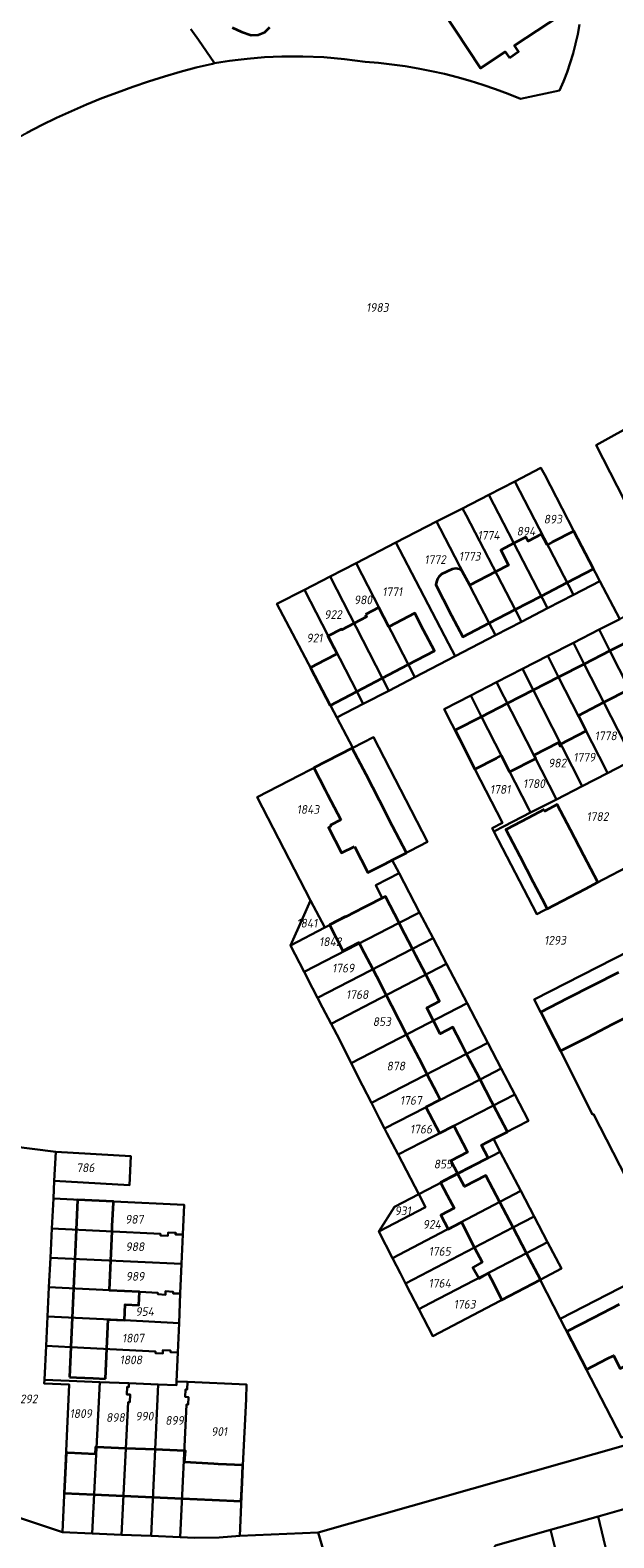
# Model space of a CAD drawing. Extents: x 177930 to 190767, y 381068 to 392034.
# Tile 136 of 256: x 182803 to 182923, y 386280 to 386591. Entities that reach past the tile are written whole.
import ezdxf
from ezdxf.enums import TextEntityAlignment as Align

# ---------------------------------------------------------------- set-up
doc = ezdxf.new("R2010")
doc.units = 0
for name, color, linetype, lineweight in [('B-XX-KG-GRENS_PERCEEL-GV', 150, 'Continuous', 25), ('B-XX-KG-GRENS_PERCEEL-S', 150, 'Continuous', 25), ('B-XX-OG-BEBOUWING-G', 7, 'Continuous', 35)]:
    doc.layers.add(name, color=color, linetype=linetype, lineweight=lineweight)
doc.styles.add('NLCS-ISO', font='NLCS-ISO.ttf', dxfattribs={"height": 1.8})

# ---------------------------------------------------------------- blocks, each defined once
blk = doc.blocks.new('SKG-PERCEELNUMMER-SO')
at = {"layer": 'DefPoints'}
blk.add_point((0, 0), dxfattribs=at)
at = {"style": 'NLCS-ISO', "oblique": 10, "flags": 1}
blk.add_attdef('GEMEENTECODE', text='', height=1.8, dxfattribs=at).set_placement((-0.5, 2.55), align=Align.MIDDLE_RIGHT)
blk.add_attdef('SECTIE', text='', height=1.8, dxfattribs=at).set_placement((0.5, 2.5), align=Align.MIDDLE_LEFT)
at = {"style": 'NLCS-ISO', "oblique": 10}
blk.add_attdef('PERCEELNUMMER', text='', height=1.8, dxfattribs=at).set_placement((0, 0), align=Align.MIDDLE_CENTER)

msp = doc.modelspace()

# ---------------------------------------------------------------- linework, layer by layer
at = {"layer": 'B-XX-KG-GRENS_PERCEEL-GV'}
for points in [[(182768.46, 386605.58), (182781.52, 386586.24), (182792.928, 386567.712), (182793.152, 386567.819), (182796.081, 386566.473), (182799.053, 386568.146), (182802.059, 386569.757), (182805.098, 386571.305), (182808.169, 386572.789), (182811.271, 386574.208), (182814.401, 386575.562), (182817.559, 386576.851), (182820.743, 386578.073), (182823.951, 386579.229), (182827.184, 386580.317), (182830.438, 386581.337), (182833.713, 386582.29), (182837.007, 386583.173), (182840.319, 386583.988), (182840.781, 386584.067), (182837.448, 386588.887), (182835.902, 386591.122)], [(182916.029, 386592.074), (182915.649, 386590.067), (182915.198, 386588.075), (182914.676, 386586.1), (182914.085, 386584.145), (182913.424, 386582.213), (182912.695, 386580.305), (182911.898, 386578.424), (182903.818, 386576.726), (182901.269, 386577.763), (182898.692, 386578.73), (182896.089, 386579.624), (182893.462, 386580.447), (182890.814, 386581.196), (182888.146, 386581.871), (182885.46, 386582.473), (182882.759, 386582.999), (182880.044, 386583.451), (182877.318, 386583.827), (182874.582, 386584.128), (182871.839, 386584.353), (182867.568, 386584.926), (182863.276, 386585.305), (182858.97, 386585.486), (182854.662, 386585.471), (182851.057, 386585.306), (182847.462, 386585.004), (182845.668, 386584.801), (182843.88, 386584.564), (182842.096, 386584.292), (182840.781, 386584.067), (182840.319, 386583.988), (182837.007, 386583.173), (182833.713, 386582.29), (182830.438, 386581.337), (182827.184, 386580.317), (182823.951, 386579.229), (182820.743, 386578.073), (182817.559, 386576.851), (182814.401, 386575.562), (182811.271, 386574.208), (182808.169, 386572.789), (182805.098, 386571.305), (182802.059, 386569.757)], [(182835.902, 386591.122), (182837.448, 386588.887), (182840.781, 386584.067), (182842.096, 386584.292), (182843.88, 386584.564), (182845.668, 386584.801), (182847.462, 386585.004), (182851.057, 386585.306), (182854.662, 386585.471), (182858.97, 386585.486), (182863.276, 386585.305), (182867.568, 386584.926), (182871.839, 386584.353), (182874.582, 386584.128), (182877.318, 386583.827), (182880.044, 386583.451), (182882.759, 386582.999), (182885.46, 386582.473), (182888.146, 386581.871), (182890.814, 386581.196), (182893.462, 386580.447), (182896.089, 386579.624), (182898.692, 386578.73), (182901.269, 386577.763), (182903.818, 386576.726), (182911.898, 386578.424), (182912.695, 386580.305), (182913.424, 386582.213), (182914.085, 386584.145), (182914.676, 386586.1), (182915.198, 386588.075), (182915.649, 386590.067), (182916.029, 386592.074)], [(182930.985, 386482.747), (182919.44, 386505.34), (182928.25, 386510.17)], [(182924.654, 386300.654), (182912.029, 386325.095), (182907.861, 386333.164), (182885.747, 386321.576), (182882.86, 386327.124), (182881.14, 386330.43), (182880.132, 386332.43), (182879.12, 386334.44), (182877.457, 386337.637), (182874.61, 386343.112), (182877.864, 386348.22), (182882.862, 386350.821), (182878.608, 386358.987), (182876.31, 386363.4), (182875.807, 386364.4), (182874.8, 386366.4), (182873.104, 386369.662), (182871.26, 386373.21), (182868.925, 386377.856), (182866.49, 386382.7), (182864.777, 386385.987), (182863.02, 386389.36), (182862.003, 386391.349), (182860.99, 386393.33), (182859.251, 386396.669), (182856.4, 386402.14), (182858.978, 386407.826), (182860.579, 386411.393), (182849.523, 386432.725), (182869.24, 386442.881), (182865.961, 386449.111), (182853.608, 386472.576), (182859.276, 386475.494), (182864.618, 386478.244), (182869.933, 386480.98), (182878.16, 386485.215), (182886.545, 386489.531), (182891.871, 386492.273), (182897.292, 386495.063), (182902.679, 386497.836), (182908.059, 386500.606), (182908.82, 386499.22), (182910.05, 386496.9), (182914.84, 386487.58), (182920.21, 386477.265), (182924.281, 386469.446)], [(182928.788, 386419.865), (182907.213, 386408.6), (182898.361, 386425.639), (182898.015, 386426.305), (182900.11, 386427.401), (182894.45, 386438.49), (182888.094, 386450.877), (182893.58, 386453.692), (182898.871, 386456.407), (182904.213, 386459.148), (182909.458, 386461.839), (182914.734, 386464.546), (182920.029, 386467.264), (182924.281, 386469.446), (182920.21, 386477.265), (182914.732, 386474.422), (182909.434, 386471.672), (182904.029, 386468.867), (182898.703, 386466.103), (182890.35, 386461.769), (182882.039, 386457.456), (182876.664, 386454.666), (182871.393, 386451.93), (182865.961, 386449.111), (182869.24, 386442.881), (182873.524, 386445.088), (182884.673, 386423.481), (182877.399, 386419.728), (182878.791, 386417.064), (182883.032, 386408.948), (182885.812, 386403.628), (182888.581, 386398.328), (182892.826, 386390.204), (182897.098, 386382.028), (182899.86, 386376.742), (182902.643, 386371.416), (182905.481, 386365.983), (182898.279, 386362.222), (182899.669, 386359.567), (182903.878, 386351.527), (182906.642, 386346.247), (182909.428, 386340.926), (182912.279, 386335.479), (182907.861, 386333.164), (182912.029, 386325.095), (182938.845, 386338.913)], [(182928.391, 386348.855), (182918.893, 386367.35), (182918.707, 386367.254), (182912.09, 386380.37), (182906.674, 386390.991), (182949.292, 386412.75)], [(182795.557, 386285.757), (182809.446, 386281.111), (182810.786, 386311.556), (182805.654, 386311.793), (182805.692, 386312.555), (182806.037, 386319.517), (182806.337, 386325.575), (182806.637, 386331.634), (182806.936, 386337.675), (182807.236, 386343.741), (182807.541, 386349.904), (182807.722, 386353.569), (182808.017, 386359.531), (182798.84, 386360.724)], [(182798.84, 386360.724), (182808.017, 386359.531), (182823.517, 386358.645), (182823.24, 386352.652), (182807.722, 386353.569), (182807.541, 386349.904), (182819.99, 386349.326), (182834.504, 386348.642), (182834.239, 386342.506), (182833.978, 386336.469), (182833.712, 386330.324), (182833.449, 386324.257), (182833.187, 386318.188), (182832.927, 386312.187), (182835.175, 386312.094), (182847.37, 386311.59), (182847.29, 386308.52), (182846.61, 386294.94), (182845.96, 386280.34), (182862.102, 386281.018), (182925.478, 386299.059)], [(182925.478, 386299.059), (182862.102, 386281.018), (182868.315, 386260.02)], [(182898.649, 386278.343), (182910.035, 386281.587), (182919.837, 386284.379), (182941.969, 386290.656)], [(182794.134, 386267.465), (182805.149, 386266.997), (182818.893, 386266.406), (182831.11, 386265.866), (182831.587, 386265.844), (182843.74, 386264.976), (182851.722, 386262.749), (182852.58, 386262.51), (182855.212, 386260.528), (182855.302, 386260.523), (182868.315, 386260.02), (182862.102, 386281.018), (182845.96, 386280.34), (182841.688, 386279.996), (182836.702, 386279.957), (182833.699, 386280.084), (182827.67, 386280.339), (182821.601, 386280.596), (182815.571, 386280.852), (182809.446, 386281.111), (182795.557, 386285.757)]]:
    msp.add_lwpolyline(points, dxfattribs=at)
for points in [[(182928.25, 386510.17), (182919.44, 386505.34), (182930.985, 386482.747), (182939.95, 386487.36), (182935.21, 386496.604), (182931.746, 386503.33)], [(182902.679, 386497.836), (182914.732, 386474.422), (182920.21, 386477.265), (182914.84, 386487.58), (182910.05, 386496.9), (182908.82, 386499.22), (182908.059, 386500.606)], [(182902.679, 386497.836), (182897.292, 386495.063), (182909.434, 386471.672), (182914.732, 386474.422)], [(182897.292, 386495.063), (182891.871, 386492.273), (182892.605, 386490.86), (182902.721, 386471.386), (182904.029, 386468.867), (182909.434, 386471.672)], [(182886.545, 386489.531), (182887.279, 386488.117), (182897.398, 386468.617), (182898.703, 386466.103), (182904.029, 386468.867), (182902.721, 386471.386), (182892.605, 386490.86), (182891.871, 386492.273)], [(182886.545, 386489.531), (182878.16, 386485.215), (182878.896, 386483.799), (182888.968, 386464.427), (182890.35, 386461.769), (182898.703, 386466.103), (182897.398, 386468.617), (182887.279, 386488.117)], [(182882.039, 386457.456), (182890.35, 386461.769), (182888.968, 386464.427), (182878.896, 386483.799), (182878.16, 386485.215), (182869.933, 386480.98)], [(182864.618, 386478.244), (182876.664, 386454.666), (182882.039, 386457.456), (182869.933, 386480.98)], [(182859.276, 386475.494), (182871.393, 386451.93), (182876.664, 386454.666), (182864.618, 386478.244)], [(182871.393, 386451.93), (182859.276, 386475.494), (182853.608, 386472.576), (182865.961, 386449.111)], [(182924.281, 386469.446), (182920.029, 386467.264), (182922.26, 386462.883), (182931.966, 386443.83), (182932.32, 386443.135), (182937.6, 386445.861), (182937.248, 386446.553), (182927.554, 386465.6), (182925.324, 386469.981)], [(182932.32, 386443.135), (182931.966, 386443.83), (182922.26, 386462.883), (182920.029, 386467.264), (182914.734, 386464.546), (182916.967, 386460.166), (182926.685, 386441.107), (182927.041, 386440.409)], [(182909.458, 386461.839), (182904.213, 386459.148), (182916.533, 386434.983), (182921.761, 386437.683), (182921.404, 386438.384), (182911.69, 386457.457)], [(182926.685, 386441.107), (182916.967, 386460.166), (182914.734, 386464.546), (182909.458, 386461.839), (182911.69, 386457.457), (182921.404, 386438.384), (182921.761, 386437.683), (182927.041, 386440.409)], [(182898.871, 386456.407), (182911.242, 386432.256), (182916.533, 386434.983), (182904.213, 386459.148)], [(182898.871, 386456.407), (182893.58, 386453.692), (182895.818, 386449.311), (182905.569, 386430.218), (182905.923, 386429.524), (182911.242, 386432.256)], [(182898.361, 386425.639), (182900.457, 386426.716), (182905.923, 386429.524), (182905.569, 386430.218), (182895.818, 386449.311), (182893.58, 386453.692), (182888.094, 386450.877), (182894.45, 386438.49), (182900.11, 386427.401), (182898.015, 386426.305)], [(182957.809, 386427.328), (182945.507, 386449.944), (182945.482, 386449.991), (182944.153, 386449.245), (182937.6, 386445.861), (182932.32, 386443.135), (182927.041, 386440.409), (182921.761, 386437.683), (182916.533, 386434.983), (182911.242, 386432.256), (182905.923, 386429.524), (182900.457, 386426.716), (182898.361, 386425.639), (182907.213, 386408.6), (182928.788, 386419.865), (182932.004, 386413.752), (182945.227, 386420.709)], [(182875.301, 386411.9), (182873.985, 386414.571), (182878.791, 386417.064), (182877.399, 386419.728), (182884.673, 386423.481), (182873.524, 386445.088), (182869.24, 386442.881), (182849.523, 386432.725), (182860.579, 386411.393), (182863.48, 386405.796), (182867.796, 386408.023)], [(182863.48, 386405.796), (182856.4, 386402.14), (182859.251, 386396.669), (182878.808, 386406.767), (182883.032, 386408.948), (182878.791, 386417.064), (182873.985, 386414.571), (182875.301, 386411.9), (182867.796, 386408.023)], [(182949.292, 386412.75), (182906.674, 386390.991), (182912.09, 386380.37), (182918.707, 386367.254), (182918.893, 386367.35), (182928.391, 386348.855), (182929.179, 386347.845), (182930.412, 386346.974), (182931.532, 386346.517), (182934.38, 386348), (182942.25, 386352.07), (182953.505, 386357.941), (182950.655, 386363.428), (182947.904, 386368.724), (182945.141, 386374.05), (182941.963, 386380.176), (182961.04, 386390.09), (182965.886, 386392.609), (182965.609, 386393.141), (182960.749, 386390.642), (182954.66, 386402.24)], [(182860.579, 386411.393), (182858.978, 386407.826), (182856.4, 386402.14), (182863.48, 386405.796)], [(182885.812, 386403.628), (182883.032, 386408.948), (182878.808, 386406.767), (182859.251, 386396.669), (182860.99, 386393.33), (182862.003, 386391.349), (182881.562, 386401.436)], [(182864.777, 386385.987), (182888.581, 386398.328), (182885.812, 386403.628), (182881.562, 386401.436), (182862.003, 386391.349), (182863.02, 386389.36)], [(182892.826, 386390.204), (182888.581, 386398.328), (182864.777, 386385.987), (182866.49, 386382.7), (182868.925, 386377.856)], [(182868.925, 386377.856), (182871.26, 386373.21), (182873.104, 386369.662), (182897.098, 386382.028), (182892.826, 386390.204)], [(182899.86, 386376.742), (182897.098, 386382.028), (182873.104, 386369.662), (182874.8, 386366.4), (182875.807, 386364.4), (182895.491, 386374.5)], [(182878.608, 386358.987), (182902.643, 386371.416), (182899.86, 386376.742), (182895.491, 386374.5), (182875.807, 386364.4), (182876.31, 386363.4)], [(182882.862, 386350.821), (182899.669, 386359.567), (182898.279, 386362.222), (182905.481, 386365.983), (182902.643, 386371.416), (182878.608, 386358.987)], [(182807.722, 386353.569), (182823.24, 386352.652), (182823.517, 386358.645), (182808.017, 386359.531)], [(182903.878, 386351.527), (182899.669, 386359.567), (182882.862, 386350.821), (182884.249, 386348.158), (182874.61, 386343.112), (182877.457, 386337.637)], [(182807.236, 386343.741), (182829.63, 386342.665), (182829.615, 386342.314), (182831.17, 386342.25), (182831.199, 386342.952), (182832.754, 386342.888), (182832.739, 386342.537), (182834.239, 386342.506), (182834.504, 386348.642), (182819.99, 386349.326), (182807.541, 386349.904)], [(182874.61, 386343.112), (182884.249, 386348.158), (182882.862, 386350.821), (182877.864, 386348.22)], [(182877.457, 386337.637), (182879.12, 386334.44), (182880.132, 386332.43), (182902.288, 386343.978), (182906.642, 386346.247), (182903.878, 386351.527)], [(182807.236, 386343.741), (182806.936, 386337.675), (182833.978, 386336.469), (182834.239, 386342.506), (182832.739, 386342.537), (182832.754, 386342.888), (182831.199, 386342.952), (182831.17, 386342.25), (182829.615, 386342.314), (182829.63, 386342.665)], [(182882.86, 386327.124), (182885.202, 386328.34), (182905.072, 386338.663), (182909.428, 386340.926), (182906.642, 386346.247), (182902.288, 386343.978), (182880.132, 386332.43), (182881.14, 386330.43)], [(182882.86, 386327.124), (182885.747, 386321.576), (182907.861, 386333.164), (182912.279, 386335.479), (182909.428, 386340.926), (182905.072, 386338.663), (182885.202, 386328.34)], [(182806.936, 386337.675), (182806.637, 386331.634), (182819.145, 386331.055), (182829.105, 386330.514), (182829.09, 386330.172), (182830.641, 386330.093), (182830.677, 386330.794), (182832.228, 386330.715), (182832.213, 386330.375), (182833.712, 386330.324), (182833.978, 386336.469)], [(182938.845, 386338.913), (182912.029, 386325.095), (182924.654, 386300.654), (182951.322, 386314.395)], [(182806.637, 386331.634), (182806.337, 386325.575), (182822.201, 386324.841), (182833.449, 386324.257), (182833.712, 386330.324), (182832.213, 386330.375), (182832.228, 386330.715), (182830.677, 386330.794), (182830.641, 386330.093), (182829.09, 386330.172), (182829.105, 386330.514), (182819.145, 386331.055)], [(182833.449, 386324.257), (182822.201, 386324.841), (182806.337, 386325.575), (182806.037, 386319.517), (182811.125, 386319.268), (182828.611, 386318.385), (182828.596, 386318.036), (182830.111, 386317.984), (182830.118, 386318.156), (182830.13, 386318.473), (182830.137, 386318.634), (182831.686, 386318.572), (182831.675, 386318.314), (182831.672, 386318.253), (182833.187, 386318.188)], [(182829.13, 386311.567), (182832.893, 386311.411), (182832.927, 386312.187), (182833.187, 386318.188), (182831.672, 386318.253), (182831.675, 386318.314), (182831.686, 386318.572), (182830.137, 386318.634), (182830.13, 386318.473), (182830.118, 386318.156), (182830.111, 386317.984), (182828.596, 386318.036), (182828.611, 386318.385), (182811.125, 386319.268), (182806.037, 386319.517), (182805.692, 386312.555), (182810.802, 386312.336), (182817.088, 386312.066), (182823.11, 386311.816)], [(182815.571, 386280.852), (182817.088, 386312.066), (182810.802, 386312.336), (182805.692, 386312.555), (182805.654, 386311.793), (182810.786, 386311.556), (182809.446, 386281.111)], [(182821.601, 386280.596), (182822.939, 386307.958), (182823.278, 386307.944), (182823.356, 386309.484), (182822.661, 386309.52), (182822.739, 386311.06), (182823.078, 386311.046), (182823.11, 386311.816), (182817.088, 386312.066), (182815.571, 386280.852)], [(182821.601, 386280.596), (182827.67, 386280.339), (182829.13, 386311.567), (182823.11, 386311.816), (182823.078, 386311.046), (182822.739, 386311.06), (182822.661, 386309.52), (182823.356, 386309.484), (182823.278, 386307.944), (182822.939, 386307.958)], [(182833.699, 386280.084), (182834.992, 386307.458), (182835.331, 386307.444), (182835.4, 386308.987), (182834.703, 386309.018), (182834.772, 386310.561), (182835.111, 386310.547), (182835.175, 386312.094), (182832.927, 386312.187), (182832.893, 386311.411), (182829.13, 386311.567), (182827.67, 386280.339)], [(182835.175, 386312.094), (182835.111, 386310.547), (182834.772, 386310.561), (182834.703, 386309.018), (182835.4, 386308.987), (182835.331, 386307.444), (182834.992, 386307.458), (182833.699, 386280.084), (182836.702, 386279.957), (182841.688, 386279.996), (182845.96, 386280.34), (182846.61, 386294.94), (182847.29, 386308.52), (182847.37, 386311.59)], [(182941.969, 386290.656), (182919.837, 386284.379), (182922.832, 386271.954), (182935.349, 386274.923), (182947.21, 386277.708), (182945.078, 386286.729), (182944.712, 386287.886), (182944.01, 386289.108), (182943.225, 386290.026)], [(182905.434, 386244.188), (182920.269, 386247.567), (182919.69, 386250.375), (182918.026, 386249.989), (182910.035, 386281.587), (182898.649, 386278.343), (182897.364, 386276.467), (182899.791, 386269.529), (182899.461, 386268.985)], [(182920.269, 386247.567), (182928.356, 386249.533), (182927.6, 386252.271), (182925.172, 386262.165), (182922.832, 386271.954), (182919.837, 386284.379), (182910.035, 386281.587), (182918.026, 386249.989), (182919.69, 386250.375)]]:
    msp.add_lwpolyline(points, close=True, dxfattribs=at)
at = {"layer": 'B-XX-OG-BEBOUWING-G'}
for points in [[(182901.541, 386585.197), (182903.443, 386586.522), (182902.631, 386587.72), (182914.179, 386595.397), (182901.877, 386613.974), (182901.376, 386614.731), (182912.011, 386621.994), (182911.643, 386622.533), (182911.341, 386622.496), (182900.731, 386638.638), (182902.096, 386639.53), (182900.627, 386641.776), (182896.498, 386639.031), (182896.72, 386638.698), (182888.321, 386633.161), (182894.363, 386623.969), (182890.547, 386621.459), (182889.472, 386623.085), (182889.006, 386622.774), (182889.487, 386622.049), (182882.251, 386617.242), (182881.767, 386617.981)], [(182882.746, 386602.576), (182895.607, 386583.051), (182900.692, 386586.431), (182901.541, 386585.197)], [(182844.413, 386591.471), (182846.308, 386590.521), (182848.331, 386589.892), (182849.783, 386589.914), (182851.121, 386590.477), (182852.153, 386591.498)], [(182909.41, 386484.76), (182909.358, 386484.733), (182908.188, 386486.982), (182905.396, 386485.529), (182904.966, 386486.354), (182902.483, 386485.062)], [(182914.837, 386487.582), (182910.393, 386485.271), (182909.41, 386484.76)], [(182918.888, 386479.795), (182914.837, 386487.582)], [(182902.483, 386485.062), (182899.77, 386483.65), (182901.37, 386480.575), (182898.696, 386479.183)], [(182893.357, 386476.404), (182891.837, 386479.324), (182891.238, 386479.716), (182890.476, 386479.843), (182889.761, 386479.739), (182887.575, 386478.68), (182887.027, 386478.122), (182886.735, 386477.721), (182886.51, 386477.121), (182886.366, 386476.477), (182887.886, 386473.557), (182889.616, 386470.206), (182891.924, 386465.77), (182897.423, 386468.63)], [(182898.696, 386479.183), (182893.357, 386476.404)], [(182913.428, 386476.955), (182918.888, 386479.795)], [(182902.745, 386471.398), (182908.124, 386474.196)], [(182908.124, 386474.196), (182913.428, 386476.955)], [(182876.692, 386467.871), (182874.61, 386471.834), (182871.856, 386470.387)], [(182897.423, 386468.63), (182902.745, 386471.398)], [(182869.511, 386468.53), (182866.988, 386467.205), (182866.914, 386467.346), (182864.149, 386465.893), (182866.048, 386462.279)], [(182871.856, 386470.387), (182872.114, 386469.897), (182869.511, 386468.53)], [(182880.69, 386460.078), (182886.1, 386462.92), (182883.868, 386467.168), (182882.031, 386470.676), (182876.692, 386467.871)], [(182927.547, 386465.597), (182922.257, 386462.882)], [(182866.048, 386462.279), (182863.523, 386460.953), (182860.614, 386459.424)], [(182922.257, 386462.882), (182916.967, 386460.166)], [(182860.614, 386459.424), (182860.552, 386459.392), (182864.627, 386451.638)], [(182875.336, 386457.265), (182880.69, 386460.078)], [(182916.967, 386460.166), (182911.677, 386457.451)], [(182870.072, 386454.499), (182875.336, 386457.265)], [(182911.677, 386457.451), (182906.447, 386454.766)], [(182864.627, 386451.638), (182870.072, 386454.499)], [(182906.447, 386454.766), (182901.114, 386452.029)], [(182921.018, 386452.273), (182926.309, 386454.987)], [(182895.806, 386449.305), (182890.338, 386446.498)], [(182901.114, 386452.029), (182895.806, 386449.305)], [(182912.103, 386443.653), (182917.399, 386446.373), (182915.758, 386449.574)], [(182915.758, 386449.574), (182921.018, 386452.273)], [(182890.338, 386446.498), (182894.448, 386438.491)], [(182906.609, 386441.371), (182911.652, 386443.961), (182912.014, 386443.258), (182912.245, 386443.377), (182912.103, 386443.653)], [(182869.16, 386442.841), (182861.224, 386438.745)], [(182871.994, 386437.35), (182869.16, 386442.841)], [(182894.448, 386438.491), (182898.864, 386440.758), (182899.866, 386441.272)], [(182899.866, 386441.272), (182901.586, 386437.917), (182906.965, 386440.676), (182906.609, 386441.371)], [(182861.224, 386438.745), (182863.557, 386434.226), (182864.059, 386433.255)], [(182874.736, 386432.037), (182871.994, 386437.35)], [(182864.059, 386433.255), (182866.768, 386428.014)], [(182877.479, 386426.723), (182874.736, 386432.037)], [(182914.123, 386425.986), (182911.414, 386431.164), (182908.865, 386429.831), (182908.695, 386430.156)], [(182866.768, 386428.014), (182864.652, 386426.922), (182864.748, 386426.736), (182864.238, 386426.473), (182866.958, 386421.203), (182869.584, 386422.559)], [(182908.695, 386430.156), (182905.315, 386428.386), (182900.994, 386426.128)], [(182880.313, 386421.232), (182877.479, 386426.723)], [(182900.994, 386426.128), (182900.814, 386426.034), (182903.688, 386420.533)], [(182916.908, 386420.664), (182914.123, 386425.986)], [(182869.584, 386422.559), (182872.382, 386417.139), (182875.779, 386418.892), (182877.615, 386419.84)], [(182877.615, 386419.84), (182880.313, 386421.232)], [(182903.688, 386420.533), (182906.47, 386415.21)], [(182919.785, 386415.166), (182916.908, 386420.664)], [(182906.47, 386415.21), (182908.258, 386411.788)], [(182909.344, 386409.709), (182917.231, 386413.83), (182919.785, 386415.166)], [(182878.808, 386406.767), (182875.977, 386412.249), (182871.534, 386409.954), (182867.796, 386408.023), (182867.753, 386408.094), (182864.456, 386406.384), (182867.215, 386401.006), (182870.54, 386402.711), (182870.627, 386402.543)], [(182908.258, 386411.788), (182909.344, 386409.709)], [(182881.562, 386401.436), (182879.172, 386406.063), (182878.808, 386406.767)], [(182870.627, 386402.543), (182871.011, 386401.799), (182873.379, 386397.216)], [(182884.311, 386396.114), (182882.285, 386400.037), (182881.562, 386401.436)], [(182873.379, 386397.216), (182874.124, 386395.773), (182876.136, 386391.876)], [(182924.023, 386396.57), (182918.74, 386393.873)], [(182885.881, 386386.611), (182884.517, 386389.292), (182887.136, 386390.644), (182885.397, 386394.011), (182884.311, 386396.114)], [(182918.74, 386393.873), (182913.457, 386391.175)], [(182876.136, 386391.876), (182877.236, 386389.747), (182880.349, 386383.721)], [(182913.457, 386391.175), (182907.996, 386388.387)], [(182907.996, 386388.387), (182909.409, 386385.62)], [(182922.822, 386385.879), (182928.251, 386388.671)], [(182892.733, 386379.778), (182891.6, 386381.947), (182889.87, 386385.258), (182887.255, 386383.912), (182885.881, 386386.611)], [(182909.409, 386385.62), (182912.087, 386380.375)], [(182917.547, 386383.167), (182922.822, 386385.879)], [(182880.349, 386383.721), (182883.462, 386377.695), (182884.561, 386375.567)], [(182912.087, 386380.375), (182916.474, 386382.615), (182917.547, 386383.167)], [(182895.491, 386374.5), (182894.741, 386375.935), (182892.733, 386379.778)], [(182884.561, 386375.567), (182886.575, 386371.669), (182887.287, 386370.29)], [(182898.28, 386369.16), (182897.881, 386369.924), (182895.491, 386374.5)], [(182887.287, 386370.29), (182884.343, 386368.77), (182887.12, 386363.391), (182890.065, 386364.912)], [(182901.126, 386363.713), (182898.28, 386369.16)], [(182890.065, 386364.912), (182892.88, 386359.462), (182889.5, 386357.716), (182890.863, 386355.077)], [(182890.863, 386355.077), (182897.14, 386358.309), (182895.776, 386360.958), (182898.396, 386362.307)], [(182898.396, 386362.307), (182901.126, 386363.713)], [(182890.863, 386355.077), (182887.332, 386353.253), (182888.716, 386350.609), (182890.13, 386347.909), (182887.389, 386346.473), (182888.898, 386343.592), (182891.639, 386345.027)], [(182899.546, 386349.212), (182896.688, 386354.669), (182892.32, 386352.381), (182890.863, 386355.077)], [(182812.54, 386349.671), (182812.253, 386343.5)], [(182819.912, 386349.058), (182819.925, 386349.328), (182812.54, 386349.671)], [(182819.643, 386343.145), (182819.689, 386344.266), (182819.912, 386349.058)], [(182902.311, 386343.933), (182899.546, 386349.212)], [(182891.639, 386345.027), (182894.386, 386339.782)], [(182905.077, 386338.654), (182902.311, 386343.933)], [(182812.253, 386343.5), (182811.971, 386337.45)], [(182819.394, 386337.119), (182819.643, 386343.145)], [(182811.971, 386337.45), (182811.69, 386331.4)], [(182894.386, 386339.782), (182895.96, 386336.776), (182894.005, 386335.721), (182895.299, 386333.465), (182897.151, 386334.502)], [(182907.935, 386333.197), (182905.077, 386338.654)], [(182819.144, 386331.055), (182819.394, 386337.119)], [(182897.151, 386334.502), (182897.756, 386333.348), (182900.009, 386329.046)], [(182811.69, 386331.4), (182811.407, 386325.34)], [(182900.009, 386329.046), (182907.863, 386333.159), (182907.935, 386333.197)], [(182818.865, 386324.995), (182822.201, 386324.841), (182822.35, 386328.086), (182825.175, 386327.956), (182825.302, 386330.711), (182819.142, 386330.995), (182819.144, 386331.055)], [(182924.163, 386328.105), (182918.849, 386325.357)], [(182811.407, 386325.34), (182811.128, 386319.332)], [(182818.588, 386318.985), (182818.865, 386324.995)], [(182918.849, 386325.357), (182913.357, 386322.517)], [(182913.357, 386322.517), (182917.42, 386314.661)], [(182811.128, 386319.332), (182810.838, 386313.105)], [(182818.3, 386312.755), (182818.588, 386318.985)], [(182922.912, 386317.501), (182922.99, 386317.541), (182924.376, 386314.86), (182929.581, 386317.551), (182928.194, 386320.232)], [(182917.42, 386314.661), (182921.798, 386316.925), (182922.912, 386317.501)], [(182810.838, 386313.105), (182812.339, 386313.035), (182815.77, 386312.875), (182818.3, 386312.755)], [(182816.436, 386298.649), (182816.228, 386298.658), (182816.158, 386297.239), (182810.493, 386297.48), (182810.168, 386297.494), (182809.797, 386289.148)], [(182822.472, 386298.399), (182816.436, 386298.649)], [(182828.503, 386298.149), (182822.472, 386298.399)], [(182834.541, 386297.899), (182828.503, 386298.149)], [(182840.623, 386295.211), (182834.597, 386295.554), (182834.745, 386297.891), (182834.541, 386297.899)], [(182846.612, 386294.936), (182841.532, 386295.161), (182840.623, 386295.211)], [(182846.284, 386287.531), (182846.452, 386291.325), (182846.612, 386294.936)], [(182809.797, 386289.148), (182815.961, 386288.875)], [(182815.961, 386288.875), (182821.993, 386288.608)], [(182821.993, 386288.608), (182828.044, 386288.339)], [(182828.044, 386288.339), (182834.077, 386288.072)], [(182834.077, 386288.072), (182840.286, 386287.797)], [(182840.286, 386287.797), (182846.284, 386287.531)]]:
    msp.add_lwpolyline(points, dxfattribs=at)

# ---------------------------------------------------------------- block references
at = {"layer": 'B-XX-KG-GRENS_PERCEEL-S'}
for p, values in [((182874.329, 386533.696), {'PERCEELNUMMER': '1983'}), ((182910.519, 386490.045), {'PERCEELNUMMER': '893'}), ((182897.258, 386486.707), {'PERCEELNUMMER': '1774'}), ((182904.972, 386487.561), {'PERCEELNUMMER': '894'}), ((182886.238, 386481.707), {'PERCEELNUMMER': '1772'}), ((182893.373, 386482.387), {'PERCEELNUMMER': '1773'}), ((182871.381, 386473.402), {'PERCEELNUMMER': '980'}), ((182877.404, 386475.082), {'PERCEELNUMMER': '1771'}), ((182865.2, 386470.364), {'PERCEELNUMMER': '922'}), ((182861.37, 386465.534), {'PERCEELNUMMER': '921'}), ((182921.403, 386445.353), {'PERCEELNUMMER': '1778'}), ((182911.402, 386439.742), {'PERCEELNUMMER': '982'}), ((182916.986, 386440.936), {'PERCEELNUMMER': '1779'}), ((182899.658, 386434.311), {'PERCEELNUMMER': '1781'}), ((182906.623, 386435.5), {'PERCEELNUMMER': '1780'}), ((182860.035, 386430.174), {'PERCEELNUMMER': '1843'}), ((182919.704, 386428.705), {'PERCEELNUMMER': '1782'}), ((182859.801, 386406.716), {'PERCEELNUMMER': '1841'}), ((182864.633, 386402.897), {'PERCEELNUMMER': '1842'}), ((182910.97, 386403.188), {'PERCEELNUMMER': '1293'}), ((182867.288, 386397.453), {'PERCEELNUMMER': '1769'}), ((182870.176, 386391.997), {'PERCEELNUMMER': '1768'}), ((182875.259, 386386.406), {'PERCEELNUMMER': '853'}), ((182878.131, 386377.25), {'PERCEELNUMMER': '878'}), ((182881.249, 386370.173), {'PERCEELNUMMER': '1767'}), ((182883.335, 386364.236), {'PERCEELNUMMER': '1766'}), ((182814.143, 386356.276), {'PERCEELNUMMER': '786'}), ((182887.857, 386357.041), {'PERCEELNUMMER': '855'}), ((182879.575, 386347.395), {'PERCEELNUMMER': '931'}), ((182824.232, 386345.65), {'PERCEELNUMMER': '987'}), ((182885.559, 386344.597), {'PERCEELNUMMER': '924'}), ((182824.359, 386339.992), {'PERCEELNUMMER': '988'}), ((182887.186, 386339.042), {'PERCEELNUMMER': '1765'}), ((182824.384, 386333.876), {'PERCEELNUMMER': '989'}), ((182887.186, 386332.462), {'PERCEELNUMMER': '1764'}), ((182892.321, 386328.13), {'PERCEELNUMMER': '1763'}), ((182826.386, 386326.619), {'PERCEELNUMMER': '954'}), ((182823.967, 386321.137), {'PERCEELNUMMER': '1807'}), ((182823.518, 386316.647), {'PERCEELNUMMER': '1808'}), ((182802.034, 386308.597), {'PERCEELNUMMER': '1292'}), ((182813.191, 386305.572), {'PERCEELNUMMER': '1809'}), ((182820.343, 386304.766), {'PERCEELNUMMER': '898'}), ((182826.312, 386305.04), {'PERCEELNUMMER': '990'}), ((182832.52, 386304.162), {'PERCEELNUMMER': '899'}), ((182841.72, 386301.869), {'PERCEELNUMMER': '901'})]:
    msp.add_blockref('SKG-PERCEELNUMMER-SO', p, dxfattribs=at).add_auto_attribs(values)

doc.saveas('drawing.dxf')
